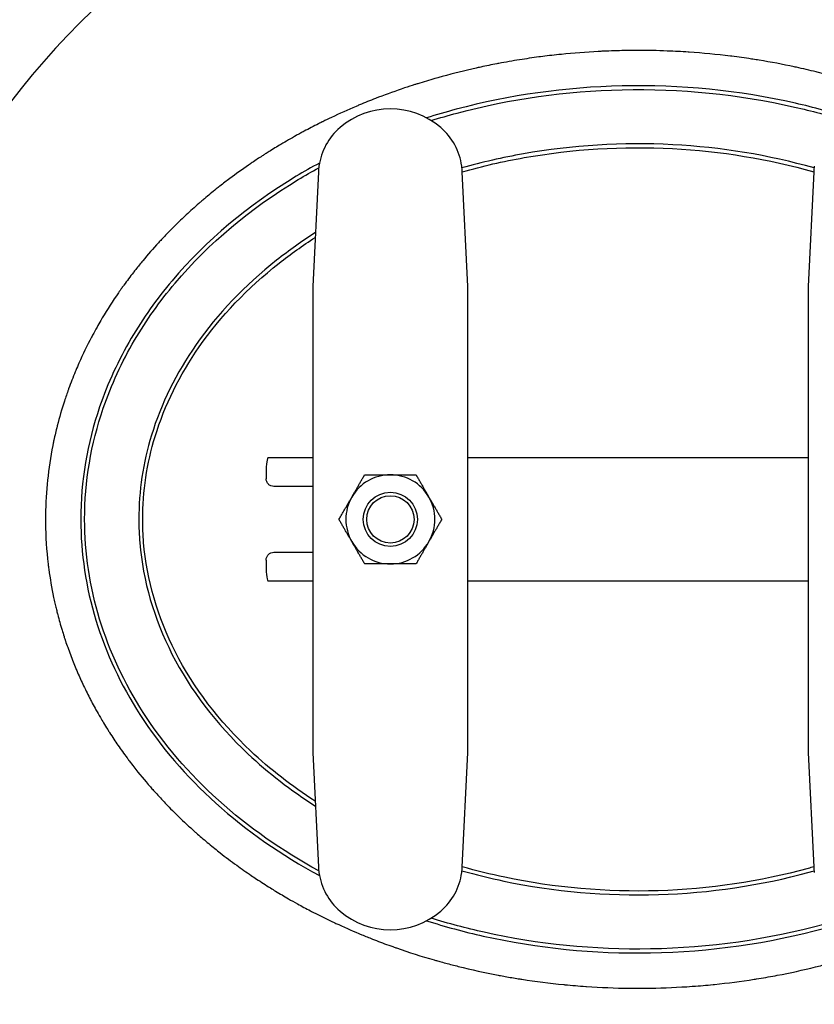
# Model space of a CAD drawing. Header units: inches. Extents: x 24 to 1128, y -58 to 748.
# Tile 5 of 256: x 141 to 154, y 182 to 198. Entities that reach past the tile are written whole.
import ezdxf

# ---------------------------------------------------------------- set-up
doc = ezdxf.new("R2010")
doc.units = ezdxf.units.IN
doc.header["$LTSCALE"] = 32
doc.header["$MEASUREMENT"] = 0
doc.layers.add('Dimension (ANSI)', color=7, linetype='Continuous', lineweight=25)
doc.layers.add('Visible (ANSI)', color=7, linetype='Continuous', lineweight=30)
doc.styles.add('Note Text (ANSI)', font='tahoma.ttf')
doc.dimstyles.new('SB Fraction-16 (ANSI)', dxfattribs={"dimscale": 32, "dimtxt": 0.125, "dimasz": 0.098425, "dimexe": 0.125, "dimexo": 0.0625, "dimgap": 0.031496, "dimtad": 0, "dimtih": 1, "dimtoh": 1, "dimdec": 4, "dimrnd": 1e-08, "dimzin": 0, "dimdsep": 46, "dimlunit": 5, "dimtxsty": 'Note Text (ANSI)', "dimcen": 0.09, "dimdle": 0.393701, "dimclrd": 256, "dimclre": 256, "dimclrt": 256, "dimadec": 0, "dimazin": 3, "dimtfac": 0.96, "dimtofl": 0, "dimtmove": 0, "dimatfit": 3, "dimfxl": 1, "dimfrac": 2, "dimtolj": 1, "dimtzin": 12, "dimlwd": -1, "dimlwe": -1, "dimarcsym": 0})

# ---------------------------------------------------------------- blocks, each defined once
blk = doc.blocks.new('*D16')
at = {"layer": 'Defpoints', "color": 0, "transparency": 16777216}
for p in [(169.85, 459.484), (76.459, 171.772), (131.912, 171.772)]:
    blk.add_point(p, dxfattribs=at)
at = {"layer": 'Dimension (ANSI)', "transparency": 16777216}
for p, q in [((167.85, 459.484), (72.459, 459.484)), ((76.459, 456.334), (76.459, 319.161)), ((76.459, 174.922), (76.459, 312.095)), ((129.912, 171.772), (72.459, 171.772))]:
    blk.add_line(p, q, dxfattribs=at)
for points in [[(75.934, 456.334), (76.984, 456.334), (76.459, 459.484)], [(75.934, 174.922), (76.984, 174.922), (76.459, 171.772)]]:
    blk.add_solid(points, dxfattribs=at)
at = {"layer": 'Dimension (ANSI)', "transparency": 16777216, "insert": (64.273, 318.153), "char_height": 4, "attachment_point": 1, "style": 'Note Text (ANSI)'}
blk.add_mtext('\\A1;287 11/16', dxfattribs=at)

msp = doc.modelspace()

# ---------------------------------------------------------------- linework, layer by layer
at = {"layer": 'Visible (ANSI)'}
for p, q in [((146.25072, 195.15884), (146.16217, 193.30758)), ((148.66217, 193.30758), (148.57363, 195.15884)), ((154.25072, 195.15884), (154.16217, 193.30758)), ((146.16217, 193.30758), (146.16217, 191.34721)), ((148.66217, 191.34721), (148.66217, 193.30758)), ((154.16217, 193.30758), (154.16217, 191.34721)), ((146.16217, 191.34721), (146.16217, 187.74513)), ((148.66217, 187.74513), (148.66217, 191.34721)), ((154.16217, 191.34721), (154.16217, 187.74513)), ((145.43856, 190.54617), (146.16217, 190.54617)), ((148.66217, 190.54617), (154.16217, 190.54617)), ((145.40662, 190.29617), (145.40662, 190.20242)), ((146.16217, 190.07742), (145.53061, 190.07742)), ((145.53061, 189.01492), (146.16217, 189.01492)), ((145.40662, 188.88992), (145.40662, 188.79617)), ((146.16217, 188.54617), (145.43856, 188.54617)), ((154.16217, 188.54617), (148.66217, 188.54617)), ((146.16217, 187.74513), (146.16217, 185.78475)), ((148.66217, 185.78475), (148.66217, 187.74513)), ((154.16217, 187.74513), (154.16217, 185.78475)), ((146.16217, 185.78475), (146.25072, 183.9335)), ((148.57363, 183.9335), (148.66217, 185.78475)), ((154.16217, 185.78475), (154.25072, 183.9335))]:
    msp.add_line(p, q, dxfattribs=at)
for radius in [0.43764, 0.4375, 0.38194]:
    msp.add_circle((147.41217, 189.54617), radius, dxfattribs=at)
for centre, radius, start, end in [((151.41217, 188.54617), 14.5, 101.940544, 198.821487), ((151.41217, 188.54617), 12.75, 103.608961, 76.391039), ((147.41217, 194.92117), 1.25, 49.428759, 130.571241), ((147.24957, 195.11107), 1, 130.571241, 172.034452), ((147.57477, 195.11107), 1, 7.965548, 49.428759), ((147.41217, 189.54617), 0.719, 90.036232, 150.036232), ((147.41217, 189.54617), 0.719, 30.036232, 90.036232), ((147.41217, 189.54617), 0.719, 150.036232, 210.036232), ((147.41217, 189.54617), 0.719, 330.036232, 30.036232), ((147.41217, 189.54617), 0.719, 210.036232, 270.036232), ((147.41217, 189.54617), 0.719, 270.036232, 330.036232), ((151.41217, 188.54617), 13.375, 200.472453, 339.527547), ((151.41217, 188.54617), 12.875, 201.305447, 338.694553), ((147.24957, 183.98127), 1, 187.965548, 229.428759), ((147.57477, 183.98127), 1, 310.571241, 352.034452), ((147.41217, 184.17117), 1.25, 229.428759, 310.571241)]:
    msp.add_arc(centre, radius, start, end, dxfattribs=at)
for centre, major_axis, start_param, end_param in [((145.43856, 190.29617), (0, 0.25), 0, 1.57079633), ((145.43856, 188.79617), (0, -0.25), 4.71238898, 6.28318531)]:
    msp.add_ellipse(centre, major_axis=major_axis, ratio=0.12777778, start_param=start_param, end_param=end_param, dxfattribs=at)
for points, knots in [([(151.41217, 197.11579), (151.41186, 197.11579), (151.41155, 197.11579), (151.41124, 197.11579), (151.3401, 197.11578), (151.26885, 197.11516), (151.19761, 197.11391), (151.19679, 197.11389), (151.19597, 197.11388), (151.19515, 197.11387), (151.08198, 197.11186), (150.96881, 197.10828), (150.85604, 197.10314), (150.8534, 197.10302), (150.85075, 197.1029), (150.8481, 197.10278), (150.82231, 197.10159), (150.79655, 197.10031), (150.77081, 197.09896), (150.57163, 197.0885), (150.37251, 197.07314), (150.17401, 197.05288), (150.16815, 197.05228), (150.16229, 197.05168), (150.15643, 197.05107), (150.14851, 197.05025), (150.1406, 197.04942), (150.13268, 197.04859), (150.0333, 197.0381), (149.93402, 197.02638), (149.83489, 197.01341), (149.82747, 197.01244), (149.82005, 197.01147), (149.81263, 197.01048), (149.70799, 196.9966), (149.60352, 196.98135), (149.49928, 196.9647), (149.38693, 196.94677), (149.27482, 196.92723), (149.16302, 196.90607), (149.15263, 196.9041), (149.14224, 196.90212), (149.13186, 196.90013), (149.04485, 196.88342), (148.95802, 196.86573), (148.8714, 196.84706), (148.85796, 196.84416), (148.84452, 196.84124), (148.83109, 196.83829), (148.81929, 196.83571), (148.80749, 196.8331), (148.79569, 196.83047), (148.61321, 196.78987), (148.43158, 196.74485), (148.25125, 196.69542), (148.22626, 196.68857), (148.20128, 196.68163), (148.17633, 196.67461), (148.16192, 196.67056), (148.14752, 196.66647), (148.13313, 196.66236), (148.03984, 196.63571), (147.94684, 196.60785), (147.85422, 196.57878), (147.83864, 196.57389), (147.82308, 196.56897), (147.80753, 196.56402), (147.7519, 196.54629), (147.69642, 196.52813), (147.64109, 196.50954), (147.50069, 196.46236), (147.361, 196.41228), (147.22244, 196.35937), (147.20485, 196.35265), (147.18727, 196.34589), (147.16971, 196.33908), (147.12743, 196.32268), (147.08526, 196.30602), (147.04321, 196.28909), (146.99991, 196.27166), (146.95668, 196.25394), (146.91356, 196.23592), (146.89511, 196.22821), (146.87668, 196.22045), (146.85827, 196.21263), (146.72428, 196.15576), (146.59132, 196.09604), (146.4599, 196.03365), (146.41323, 196.01149), (146.36656, 195.9889), (146.31996, 195.9659), (146.31714, 195.96451), (146.31433, 195.96312), (146.31151, 195.96173), (146.29175, 195.95195), (146.27202, 195.94211), (146.25232, 195.93221), (146.17379, 195.89272), (146.09584, 195.85225), (146.0188, 195.81095), (145.99867, 195.80016), (145.9786, 195.78931), (145.9586, 195.77841), (145.93664, 195.76645), (145.91476, 195.75442), (145.89297, 195.74233), (145.80997, 195.69627), (145.72649, 195.64838), (145.64362, 195.59915), (145.57968, 195.56117), (145.5161, 195.5224), (145.45334, 195.48312), (145.43286, 195.4703), (145.41247, 195.45743), (145.39218, 195.44451), (145.37623, 195.43436), (145.36035, 195.42418), (145.34454, 195.41398), (145.2902, 195.37893), (145.23569, 195.34297), (145.18136, 195.30628), (145.16095, 195.29251), (145.14058, 195.27863), (145.12024, 195.26466), (145.01775, 195.19426), (144.91636, 195.12152), (144.81814, 195.04795), (144.76512, 195.00824), (144.71201, 194.96753), (144.65915, 194.92605), (144.63949, 194.91062), (144.61987, 194.89509), (144.60031, 194.87946), (144.53598, 194.82807), (144.47223, 194.77565), (144.40966, 194.72267), (144.3907, 194.70662), (144.37184, 194.69052), (144.35311, 194.67437), (144.34118, 194.66409), (144.3293, 194.6538), (144.31747, 194.64349), (144.24946, 194.58422), (144.18146, 194.52304), (144.11432, 194.46057), (144.0544, 194.40481), (143.99516, 194.34803), (143.93714, 194.2907), (143.92008, 194.27385), (143.90313, 194.25695), (143.88629, 194.24002), (143.87337, 194.22703), (143.86053, 194.21402), (143.84775, 194.201), (143.80328, 194.15566), (143.75895, 194.1094), (143.71503, 194.06242), (143.69912, 194.0454), (143.68327, 194.02829), (143.66748, 194.0111), (143.58062, 193.91651), (143.4957, 193.81933), (143.4141, 193.72106), (143.37569, 193.67482), (143.33767, 193.62792), (143.30012, 193.58043), (143.28708, 193.56395), (143.2741, 193.54739), (143.26119, 193.53077), (143.20918, 193.46386), (143.15818, 193.39588), (143.10844, 193.3271), (143.09707, 193.31139), (143.08577, 193.29563), (143.07454, 193.27984), (143.05661, 193.25463), (143.03886, 193.22933), (143.02129, 193.20395), (142.9301, 193.07221), (142.84264, 192.93644), (142.76001, 192.79777), (142.75209, 192.78448), (142.74421, 192.77116), (142.73638, 192.75782), (142.71561, 192.72244), (142.69516, 192.68687), (142.67505, 192.65116), (142.65091, 192.60829), (142.6272, 192.56513), (142.60394, 192.52166), (142.59783, 192.51025), (142.59176, 192.49882), (142.58572, 192.48737), (142.5133, 192.35018), (142.44536, 192.21006), (142.3824, 192.06756), (142.36513, 192.02845), (142.34822, 191.98916), (142.3317, 191.94969), (142.32888, 191.94297), (142.32608, 191.93625), (142.3233, 191.92953), (142.28571, 191.8389), (142.25013, 191.74734), (142.21666, 191.655), (142.21521, 191.651), (142.21376, 191.64699), (142.21232, 191.64299), (142.18995, 191.5809), (142.16854, 191.51846), (142.14811, 191.45572), (142.10536, 191.32444), (142.06681, 191.19153), (142.03264, 191.0572), (142.03204, 191.05483), (142.03144, 191.05247), (142.03084, 191.0501), (142.01175, 190.97466), (141.99406, 190.89886), (141.97782, 190.82281), (141.97329, 190.80158), (141.96887, 190.78033), (141.96456, 190.75905), (141.96333, 190.75296), (141.9621, 190.74686), (141.96088, 190.74076), (141.92374, 190.55452), (141.89517, 190.36656), (141.87542, 190.1773), (141.87466, 190.16999), (141.87391, 190.16267), (141.87317, 190.15536), (141.87183, 190.14202), (141.87053, 190.12867), (141.86927, 190.11531), (141.85149, 189.92625), (141.84255, 189.73568), (141.84255, 189.54617)], [0.715226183, 0.715226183, 0.715226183, 0.715226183, 0.715243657, 0.715243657, 0.715243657, 0.719242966, 0.719242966, 0.719242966, 0.719288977, 0.719288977, 0.719288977, 0.72564229, 0.72564229, 0.72564229, 0.725791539, 0.725791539, 0.725791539, 0.727244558, 0.727244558, 0.727244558, 0.738489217, 0.738489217, 0.738489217, 0.738821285, 0.738821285, 0.738821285, 0.739269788, 0.739269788, 0.739269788, 0.74490229, 0.74490229, 0.74490229, 0.745323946, 0.745323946, 0.745323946, 0.751270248, 0.751270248, 0.751270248, 0.757678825, 0.757678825, 0.757678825, 0.758274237, 0.758274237, 0.758274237, 0.763264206, 0.763264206, 0.763264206, 0.764038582, 0.764038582, 0.764038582, 0.764718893, 0.764718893, 0.764718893, 0.775244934, 0.775244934, 0.775244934, 0.776703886, 0.776703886, 0.776703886, 0.777545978, 0.777545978, 0.777545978, 0.783005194, 0.783005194, 0.783005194, 0.783922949, 0.783922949, 0.783922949, 0.7872062, 0.7872062, 0.7872062, 0.795538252, 0.795538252, 0.795538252, 0.796596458, 0.796596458, 0.796596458, 0.799144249, 0.799144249, 0.799144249, 0.801768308, 0.801768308, 0.801768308, 0.802890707, 0.802890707, 0.802890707, 0.811058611, 0.811058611, 0.811058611, 0.813959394, 0.813959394, 0.813959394, 0.814134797, 0.814134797, 0.814134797, 0.815365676, 0.815365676, 0.815365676, 0.820273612, 0.820273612, 0.820273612, 0.821556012, 0.821556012, 0.821556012, 0.822963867, 0.822963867, 0.822963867, 0.828327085, 0.828327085, 0.828327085, 0.832465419, 0.832465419, 0.832465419, 0.833815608, 0.833815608, 0.833815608, 0.834876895, 0.834876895, 0.834876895, 0.838523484, 0.838523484, 0.838523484, 0.839892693, 0.839892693, 0.839892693, 0.846793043, 0.846793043, 0.846793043, 0.850517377, 0.850517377, 0.850517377, 0.851902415, 0.851902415, 0.851902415, 0.856456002, 0.856456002, 0.856456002, 0.857835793, 0.857835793, 0.857835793, 0.858714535, 0.858714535, 0.858714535, 0.8637675, 0.8637675, 0.8637675, 0.868276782, 0.868276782, 0.868276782, 0.869602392, 0.869602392, 0.869602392, 0.870619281, 0.870619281, 0.870619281, 0.874159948, 0.874159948, 0.874159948, 0.875442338, 0.875442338, 0.875442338, 0.882496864, 0.882496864, 0.882496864, 0.885816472, 0.885816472, 0.885816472, 0.886968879, 0.886968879, 0.886968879, 0.891608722, 0.891608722, 0.891608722, 0.892668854, 0.892668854, 0.892668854, 0.894360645, 0.894360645, 0.894360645, 0.903141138, 0.903141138, 0.903141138, 0.903982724, 0.903982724, 0.903982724, 0.906214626, 0.906214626, 0.906214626, 0.908892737, 0.908892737, 0.908892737, 0.909595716, 0.909595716, 0.909595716, 0.918019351, 0.918019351, 0.918019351, 0.920330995, 0.920330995, 0.920330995, 0.920724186, 0.920724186, 0.920724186, 0.926023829, 0.926023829, 0.926023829, 0.926253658, 0.926253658, 0.926253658, 0.929814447, 0.929814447, 0.929814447, 0.937264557, 0.937264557, 0.937264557, 0.937395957, 0.937395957, 0.937395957, 0.941578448, 0.941578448, 0.941578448, 0.942745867, 0.942745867, 0.942745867, 0.943080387, 0.943080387, 0.943080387, 0.953294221, 0.953294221, 0.953294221, 0.95368867, 0.95368867, 0.95368867, 0.95440811, 0.95440811, 0.95440811, 0.964589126, 0.964589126, 0.964589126, 0.964589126]), ([(142.15917, 187.60297), (142.16103, 187.59739), (142.16289, 187.59181), (142.16475, 187.58623), (142.1766, 187.55087), (142.18876, 187.51559), (142.20123, 187.48039), (142.22931, 187.40116), (142.25899, 187.32237), (142.29022, 187.2441), (142.30453, 187.20825), (142.31916, 187.17252), (142.33411, 187.1369), (142.34271, 187.1164), (142.35143, 187.09593), (142.36025, 187.07551), (142.37581, 187.03946), (142.39171, 187.00353), (142.40792, 186.96775), (142.4243, 186.93161), (142.441, 186.89561), (142.45802, 186.85977), (142.47647, 186.82092), (142.49529, 186.78226), (142.51448, 186.74378), (142.53259, 186.70746), (142.55103, 186.67131), (142.56978, 186.63534), (142.57928, 186.61712), (142.58886, 186.59895), (142.59852, 186.58082), (142.61795, 186.54438), (142.63769, 186.50813), (142.65775, 186.47208), (142.68104, 186.43023), (142.70475, 186.38866), (142.72886, 186.34738), (142.74572, 186.31849), (142.76279, 186.28975), (142.78005, 186.26116), (142.80201, 186.22475), (142.82429, 186.18859), (142.84684, 186.15271), (142.85695, 186.13662), (142.86713, 186.12058), (142.87735, 186.10459), (142.9004, 186.06857), (142.92372, 186.03284), (142.94729, 185.99741), (142.96887, 185.96498), (142.99067, 185.9328), (143.01266, 185.90088), (143.03633, 185.86654), (143.06031, 185.83237), (143.0846, 185.79838), (143.1092, 185.76398), (143.13411, 185.72975), (143.15934, 185.69573), (143.17095, 185.68006), (143.18263, 185.66444), (143.19438, 185.64886), (143.21977, 185.61517), (143.24546, 185.58168), (143.27145, 185.5484), (143.35654, 185.4394), (143.44478, 185.33263), (143.53577, 185.22836), (143.55355, 185.20798), (143.57144, 185.1877), (143.58943, 185.16751), (143.5993, 185.15645), (143.60919, 185.14541), (143.61912, 185.1344), (143.67093, 185.07692), (143.72357, 185.02026), (143.77695, 184.96444), (143.80554, 184.93454), (143.83434, 184.90488), (143.86335, 184.87548), (143.94755, 184.79012), (144.03345, 184.70685), (144.12074, 184.6258), (144.16495, 184.58475), (144.20951, 184.54427), (144.25439, 184.50438), (144.25958, 184.49976), (144.26479, 184.49514), (144.27, 184.49053), (144.27913, 184.48246), (144.28827, 184.4744), (144.29744, 184.46636), (144.32658, 184.4408), (144.35593, 184.41542), (144.38547, 184.39022), (144.44798, 184.33689), (144.51139, 184.28437), (144.57557, 184.23272), (144.60476, 184.20922), (144.63412, 184.18591), (144.66363, 184.16278), (144.75132, 184.09404), (144.84038, 184.02693), (144.93062, 183.9615), (145.00779, 183.90555), (145.08582, 183.85084), (145.16461, 183.79739), (145.19352, 183.77778), (145.22253, 183.75834), (145.25163, 183.73908), (145.3253, 183.69031), (145.39958, 183.64264), (145.47438, 183.59609), (145.50271, 183.57846), (145.53111, 183.56099), (145.55958, 183.54369), (145.62788, 183.50217), (145.69658, 183.46158), (145.7656, 183.42193), (145.81406, 183.39409), (145.86281, 183.36663), (145.91184, 183.33957), (145.9812, 183.30129), (146.05112, 183.26378), (146.12154, 183.22708), (146.14754, 183.21353), (146.17362, 183.20008), (146.19976, 183.18675), (146.2851, 183.14322), (146.37114, 183.10086), (146.45779, 183.05969), (146.48268, 183.04787), (146.50761, 183.03615), (146.53259, 183.02452), (146.65527, 182.96744), (146.77911, 182.91275), (146.90386, 182.86048), (146.91923, 182.85404), (146.93461, 182.84764), (146.95, 182.84127), (147.00753, 182.81749), (147.06524, 182.79422), (147.12311, 182.77146), (147.14554, 182.76264), (147.168, 182.7539), (147.19048, 182.74523), (147.2767, 182.71199), (147.36324, 182.6799), (147.45002, 182.64896), (147.46713, 182.64286), (147.48425, 182.6368), (147.50137, 182.63079), (147.50517, 182.62946), (147.50898, 182.62812), (147.51278, 182.62679), (147.71242, 182.55697), (147.91461, 182.49271), (148.11871, 182.43411), (148.13624, 182.42907), (148.15379, 182.42408), (148.17135, 182.41913), (148.19951, 182.41119), (148.2277, 182.40336), (148.25592, 182.39564), (148.32364, 182.37711), (148.39154, 182.3592), (148.45961, 182.34191), (148.47547, 182.33788), (148.49133, 182.33389), (148.5072, 182.32993), (148.72097, 182.2766), (148.93629, 182.22939), (149.15229, 182.18831), (149.16464, 182.18596), (149.17699, 182.18363), (149.18934, 182.18132), (149.26006, 182.1681), (149.33085, 182.15554), (149.40168, 182.14363), (149.43548, 182.13795), (149.46931, 182.13241), (149.50318, 182.12701), (149.51371, 182.12533), (149.52425, 182.12367), (149.53479, 182.12202), (149.75925, 182.08688), (149.9851, 182.05809), (150.21179, 182.03567), (150.21829, 182.03502), (150.2248, 182.03439), (150.2313, 182.03375), (150.34358, 182.02283), (150.45605, 182.01347), (150.56861, 182.00568), (150.57311, 182.00537), (150.5776, 182.00506), (150.5821, 182.00476), (150.8115, 181.98914), (151.04127, 181.98002), (151.27058, 181.97737), (151.27131, 181.97736), (151.27205, 181.97735), (151.27278, 181.97734), (151.29935, 181.97704), (151.32591, 181.97682), (151.35246, 181.97669), (151.43885, 181.97627), (151.52527, 181.97677), (151.61172, 181.97818), (151.61276, 181.97819), (151.61379, 181.97821), (151.61482, 181.97823), (151.83886, 181.98194), (152.0631, 181.99181), (152.28698, 182.00789), (152.29205, 182.00825), (152.29712, 182.00862), (152.30219, 182.00899), (152.40933, 182.01682), (152.51638, 182.02606), (152.62329, 182.03673), (152.63036, 182.03744), (152.63744, 182.03815), (152.64451, 182.03887), (152.86024, 182.06078), (153.07533, 182.08849), (153.2893, 182.12198), (153.29047, 182.12216), (153.29165, 182.12235), (153.29282, 182.12253), (153.30336, 182.12418), (153.31389, 182.12585), (153.32442, 182.12753), (153.42476, 182.14354), (153.52492, 182.16084), (153.62484, 182.17943), (153.63697, 182.18168), (153.6491, 182.18396), (153.66122, 182.18625), (153.86822, 182.22542), (154.07421, 182.27014), (154.27883, 182.32044), (154.29472, 182.32435), (154.3106, 182.32829), (154.32648, 182.33226), (154.40696, 182.35241), (154.48723, 182.37343), (154.56725, 182.39532), (154.57852, 182.3984), (154.58979, 182.4015), (154.60105, 182.40462), (154.61877, 182.40952), (154.63647, 182.41447), (154.65416, 182.41946), (154.82559, 182.46781), (154.99585, 182.52018), (155.16472, 182.57659), (155.19116, 182.58542), (155.21756, 182.59435), (155.24393, 182.60339), (155.26446, 182.61042), (155.28496, 182.61751), (155.30544, 182.62466), (155.39172, 182.65477), (155.47765, 182.68598), (155.56319, 182.71827), (155.58483, 182.72644), (155.60645, 182.73468), (155.62804, 182.74299), (155.71052, 182.77473), (155.79263, 182.80749), (155.87434, 182.84127), (155.89044, 182.84793), (155.90651, 182.85462), (155.92258, 182.86136), (156.01064, 182.89828), (156.09822, 182.93639), (156.18525, 182.9757), (156.20921, 182.98652), (156.23313, 182.99743), (156.25701, 183.00844), (156.33414, 183.04398), (156.41083, 183.08046), (156.48702, 183.11789), (156.51226, 183.13028), (156.53744, 183.14278), (156.56256, 183.15538), (156.68048, 183.21452), (156.79718, 183.27592), (156.9125, 183.33957), (156.91657, 183.34182), (156.92063, 183.34406), (156.92469, 183.34631), (156.97307, 183.3731), (157.02127, 183.40033), (157.06926, 183.42798), (157.09748, 183.44424), (157.12564, 183.46064), (157.15372, 183.4772), (157.2191, 183.51575), (157.28409, 183.55511), (157.34864, 183.59527), (157.37869, 183.61396), (157.40864, 183.63282), (157.43849, 183.65186), (157.59071, 183.74894), (157.74035, 183.85052), (157.88681, 183.9565), (157.88774, 183.95716), (157.88866, 183.95783), (157.88958, 183.9585), (157.92132, 183.98148), (157.95291, 184.00467), (157.98435, 184.02807), (158.04035, 184.06975), (158.09587, 184.11208), (158.15086, 184.15506), (158.18227, 184.17962), (158.21352, 184.20438), (158.24459, 184.22936), (158.3302, 184.29817), (158.4145, 184.36859), (158.49726, 184.44048), (158.51635, 184.45707), (158.53538, 184.47375), (158.55435, 184.49053), (158.59329, 184.52499), (158.63198, 184.55985), (158.67039, 184.59513), (158.68254, 184.60629), (158.69467, 184.61749), (158.70676, 184.62874), (158.72315, 184.64397), (158.73949, 184.65928), (158.75577, 184.67466), (158.81156, 184.72737), (158.86671, 184.78095), (158.92115, 184.83536), (158.94903, 184.86324), (158.97673, 184.89133), (159.00422, 184.91964), (159.08279, 185.00053), (159.15976, 185.08319), (159.23491, 185.16752), (159.28553, 185.22431), (159.33532, 185.28186), (159.38424, 185.34013), (159.41123, 185.37228), (159.43795, 185.40464), (159.46439, 185.43722), (159.50979, 185.49315), (159.55437, 185.54971), (159.59809, 185.60687), (159.62403, 185.64078), (159.64967, 185.67491), (159.675, 185.70924), (159.71231, 185.75982), (159.74895, 185.81084), (159.78489, 185.86227), (159.8226, 185.91625), (159.85969, 185.9709), (159.89612, 186.02621), (159.91934, 186.06148), (159.94229, 186.09702), (159.96496, 186.13282), (159.97287, 186.14532), (159.98075, 186.15786), (159.9886, 186.17042), (160.01082, 186.20602), (160.03277, 186.24187), (160.05441, 186.27797), (160.06831, 186.30114), (160.08208, 186.32441), (160.09573, 186.34778), (160.1184, 186.38661), (160.14073, 186.42572), (160.1627, 186.4651), (160.1828, 186.50112), (160.2026, 186.53738), (160.2221, 186.57385), (160.22953, 186.58775), (160.23691, 186.60167), (160.24424, 186.61562), (160.26322, 186.65174), (160.28187, 186.68802), (160.3002, 186.72447), (160.32275, 186.76933), (160.34479, 186.81443), (160.36632, 186.85977), (160.37616, 186.88049), (160.3859, 186.90127), (160.39552, 186.92209), (160.4122, 186.95816), (160.42854, 186.99437), (160.44456, 187.03072), (160.45147, 187.0464), (160.45832, 187.06211), (160.46511, 187.07785), (160.48063, 187.11384), (160.49583, 187.14996), (160.51069, 187.1862), (160.53899, 187.25519), (160.56609, 187.32461), (160.59195, 187.3944), (160.60514, 187.43001), (160.61801, 187.46571), (160.63055, 187.5015), (160.63682, 187.51938), (160.643, 187.53727), (160.64911, 187.55519), (160.65243, 187.56494), (160.65573, 187.5747), (160.659, 187.58447), (160.66754, 187.60995), (160.67593, 187.63551), (160.68416, 187.66116), (160.70873, 187.73764), (160.73192, 187.81484), (160.75369, 187.8927), (160.76325, 187.92692), (160.77254, 187.96126), (160.78154, 187.99573), (160.78502, 188.00903), (160.78845, 188.02235), (160.79184, 188.03569), (160.79472, 188.04701), (160.79756, 188.05833), (160.80038, 188.06967), (160.8087, 188.10321), (160.81676, 188.13686), (160.82455, 188.17061), (160.84427, 188.2561), (160.86223, 188.34226), (160.87838, 188.42897), (160.88423, 188.46037), (160.88983, 188.49184), (160.8952, 188.52338), (160.90017, 188.55257), (160.90493, 188.58181), (160.90948, 188.61111), (160.91412, 188.64102), (160.91855, 188.671), (160.92276, 188.70103), (160.93572, 188.79351), (160.9466, 188.88658), (160.95531, 188.97965), (160.95776, 189.00581), (160.96004, 189.03198), (160.96215, 189.05815), (160.96502, 189.09378), (160.96758, 189.1294), (160.96982, 189.16503), (160.97133, 189.18914), (160.97271, 189.21325), (160.97393, 189.23736), (160.97853, 189.3276), (160.9811, 189.41778), (160.98167, 189.50778), (160.98173, 189.51741), (160.98177, 189.52704), (160.98178, 189.53668), (160.98182, 189.55656), (160.98175, 189.57645), (160.98159, 189.59636), (160.98124, 189.63841), (160.98045, 189.68051), (160.97923, 189.72264), (160.97871, 189.74038), (160.97812, 189.75812), (160.97745, 189.77587), (160.97343, 189.88182), (160.96664, 189.98793), (160.95703, 190.09402), (160.95582, 190.10742), (160.95456, 190.12081), (160.95326, 190.13421), (160.94855, 190.18273), (160.94324, 190.23123), (160.93736, 190.27971), (160.93602, 190.29073), (160.93465, 190.30175), (160.93325, 190.31276), (160.91894, 190.42549), (160.90149, 190.53771), (160.881, 190.64918), (160.87986, 190.65543), (160.8787, 190.66168), (160.87753, 190.66792), (160.86726, 190.72283), (160.85626, 190.77757), (160.84453, 190.83209), (160.84365, 190.83615), (160.84277, 190.84021), (160.84189, 190.84427), (160.81641, 190.96159), (160.78757, 191.07792), (160.75553, 191.19302), (160.75545, 191.1933), (160.75537, 191.19358), (160.7553, 191.19387), (160.73915, 191.25186), (160.72218, 191.30957), (160.70445, 191.36687), (160.70406, 191.3681), (160.70368, 191.36933), (160.7033, 191.37057), (160.69749, 191.38931), (160.69159, 191.40801), (160.68562, 191.42666), (160.65532, 191.52123), (160.62274, 191.61529), (160.58795, 191.70869), (160.58643, 191.71278), (160.5849, 191.71687), (160.58337, 191.72096), (160.56375, 191.77329), (160.54344, 191.82541), (160.52244, 191.87729), (160.52013, 191.88302), (160.51781, 191.88874), (160.51547, 191.89445), (160.47241, 192.00001), (160.42654, 192.10455), (160.37799, 192.20787), (160.37371, 192.21699), (160.3694, 192.2261), (160.36507, 192.2352), (160.34364, 192.28027), (160.32171, 192.32511), (160.29928, 192.36969), (160.29386, 192.38046), (160.28841, 192.39122), (160.28293, 192.40197), (160.23366, 192.49862), (160.18213, 192.59392), (160.12868, 192.68751), (160.12096, 192.70102), (160.1132, 192.7145), (160.1054, 192.72794), (160.08291, 192.7667), (160.06008, 192.80518), (160.03694, 192.84335), (160.02822, 192.85774), (160.01945, 192.87208), (160.01064, 192.88638), (159.95855, 192.97092), (159.90491, 193.05397), (159.84989, 193.13545), (159.84693, 193.13982), (159.84398, 193.14419), (159.84101, 193.14856), (159.83079, 193.16363), (159.8205, 193.17868), (159.81014, 193.19369), (159.78609, 193.22857), (159.76171, 193.26327), (159.737, 193.29779), (159.72601, 193.31314), (159.71495, 193.32846), (159.70384, 193.34373), (159.64346, 193.42672), (159.58122, 193.5086), (159.51727, 193.58922), (159.50446, 193.60536), (159.49159, 193.62145), (159.47865, 193.6375), (159.45326, 193.66897), (159.42762, 193.70024), (159.40173, 193.7313), (159.38793, 193.74786), (159.37406, 193.76436), (159.36012, 193.7808), (159.25485, 193.90496), (159.14568, 194.02568), (159.03342, 194.14248), (159.01678, 194.15979), (159.00007, 194.17702), (158.98329, 194.19416), (158.91346, 194.26552), (158.84251, 194.33536), (158.77064, 194.4036), (158.75273, 194.42061), (158.73475, 194.43751), (158.71673, 194.45432), (158.71449, 194.45641), (158.71226, 194.45849), (158.71002, 194.46057), (158.68149, 194.48712), (158.65282, 194.51342), (158.62403, 194.53946), (158.48929, 194.66137), (158.34979, 194.77956), (158.20667, 194.89329), (158.18743, 194.90858), (158.16813, 194.92379), (158.14876, 194.93891), (158.06914, 195.0011), (157.98843, 195.06194), (157.90677, 195.12137), (157.88674, 195.13594), (157.86666, 195.15043), (157.84652, 195.16483), (157.66834, 195.29228), (157.48584, 195.41304), (157.3006, 195.52676), (157.28, 195.53941), (157.25937, 195.55196), (157.23871, 195.56443), (157.21941, 195.57609), (157.20007, 195.58766), (157.18072, 195.59916), (157.148, 195.61859), (157.11521, 195.63781), (157.08235, 195.65681), (157.05402, 195.67319), (157.02559, 195.68944), (156.99706, 195.70555), (156.97709, 195.71683), (156.95707, 195.72805), (156.937, 195.7392), (156.79539, 195.81789), (156.65148, 195.89328), (156.50574, 195.96523), (156.45963, 195.988), (156.41333, 196.01042), (156.36686, 196.0325), (156.34792, 196.0415), (156.32894, 196.05045), (156.30993, 196.05933), (156.2209, 196.10097), (156.13127, 196.14134), (156.04116, 196.18042), (156.02272, 196.18841), (156.00426, 196.19635), (155.98578, 196.20424), (155.78278, 196.2909), (155.57749, 196.37101), (155.37097, 196.44457), (155.35422, 196.45054), (155.33746, 196.45646), (155.3207, 196.46234), (155.30898, 196.46645), (155.29726, 196.47054), (155.28554, 196.47461), (155.19995, 196.50431), (155.1139, 196.53298), (155.02745, 196.56062), (155.012, 196.56556), (154.99653, 196.57047), (154.98105, 196.57534), (154.7649, 196.64342), (154.54628, 196.70506), (154.326, 196.7602), (154.31314, 196.76341), (154.30028, 196.76661), (154.28741, 196.76979), (154.18163, 196.79588), (154.07547, 196.82047), (153.96905, 196.84357), (153.95756, 196.84607), (153.94607, 196.84854), (153.93457, 196.851), (153.74679, 196.89117), (153.55819, 196.92668), (153.36929, 196.95756), (153.33569, 196.96305), (153.30207, 196.9684), (153.26842, 196.97361), (153.25987, 196.97493), (153.25132, 196.97625), (153.24276, 196.97755), (153.13741, 196.99361), (153.03181, 197.00828), (152.92602, 197.02154), (152.91898, 197.02242), (152.91194, 197.02329), (152.90491, 197.02416), (152.68278, 197.05161), (152.4598, 197.07288), (152.23621, 197.08799), (152.23217, 197.08826), (152.22814, 197.08853), (152.22411, 197.0888), (152.11273, 197.09622), (152.00121, 197.10211), (151.88962, 197.10647), (151.88707, 197.10657), (151.88453, 197.10667), (151.88198, 197.10677), (151.72546, 197.11278), (151.5688, 197.11579), (151.41217, 197.11579)], [0, 0, 0, 0, 0.000323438, 0.000323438, 0.000323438, 0.002373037, 0.002373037, 0.002373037, 0.00698631, 0.00698631, 0.00698631, 0.009099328, 0.009099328, 0.009099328, 0.010315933, 0.010315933, 0.010315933, 0.012463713, 0.012463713, 0.012463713, 0.01463303, 0.01463303, 0.01463303, 0.016984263, 0.016984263, 0.016984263, 0.019204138, 0.019204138, 0.019204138, 0.020328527, 0.020328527, 0.020328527, 0.02258966, 0.02258966, 0.02258966, 0.025214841, 0.025214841, 0.025214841, 0.027051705, 0.027051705, 0.027051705, 0.029390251, 0.029390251, 0.029390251, 0.0304395, 0.0304395, 0.0304395, 0.032804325, 0.032804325, 0.032804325, 0.034968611, 0.034968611, 0.034968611, 0.037296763, 0.037296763, 0.037296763, 0.039653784, 0.039653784, 0.039653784, 0.040739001, 0.040739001, 0.040739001, 0.043085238, 0.043085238, 0.043085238, 0.050768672, 0.050768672, 0.050768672, 0.052270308, 0.052270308, 0.052270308, 0.053093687, 0.053093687, 0.053093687, 0.057392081, 0.057392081, 0.057392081, 0.059694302, 0.059694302, 0.059694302, 0.066377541, 0.066377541, 0.066377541, 0.069762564, 0.069762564, 0.069762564, 0.070154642, 0.070154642, 0.070154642, 0.07084136, 0.07084136, 0.07084136, 0.073024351, 0.073024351, 0.073024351, 0.077643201, 0.077643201, 0.077643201, 0.079744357, 0.079744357, 0.079744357, 0.085988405, 0.085988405, 0.085988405, 0.091328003, 0.091328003, 0.091328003, 0.093287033, 0.093287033, 0.093287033, 0.098245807, 0.098245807, 0.098245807, 0.100123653, 0.100123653, 0.100123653, 0.104628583, 0.104628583, 0.104628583, 0.107791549, 0.107791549, 0.107791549, 0.112266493, 0.112266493, 0.112266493, 0.113919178, 0.113919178, 0.113919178, 0.11931449, 0.11931449, 0.11931449, 0.120863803, 0.120863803, 0.120863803, 0.128472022, 0.128472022, 0.128472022, 0.129409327, 0.129409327, 0.129409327, 0.132911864, 0.132911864, 0.132911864, 0.134269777, 0.134269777, 0.134269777, 0.139477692, 0.139477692, 0.139477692, 0.140504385, 0.140504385, 0.140504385, 0.14073237, 0.14073237, 0.14073237, 0.152695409, 0.152695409, 0.152695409, 0.153723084, 0.153723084, 0.153723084, 0.15537067, 0.15537067, 0.15537067, 0.159324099, 0.159324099, 0.159324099, 0.160244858, 0.160244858, 0.160244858, 0.172647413, 0.172647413, 0.172647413, 0.173356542, 0.173356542, 0.173356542, 0.177415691, 0.177415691, 0.177415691, 0.179352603, 0.179352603, 0.179352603, 0.179955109, 0.179955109, 0.179955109, 0.192784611, 0.192784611, 0.192784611, 0.193152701, 0.193152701, 0.193152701, 0.199505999, 0.199505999, 0.199505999, 0.199759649, 0.199759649, 0.199759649, 0.212706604, 0.212706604, 0.212706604, 0.212748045, 0.212748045, 0.212748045, 0.214247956, 0.214247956, 0.214247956, 0.219127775, 0.219127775, 0.219127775, 0.219186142, 0.219186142, 0.219186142, 0.231831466, 0.231831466, 0.231831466, 0.232117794, 0.232117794, 0.232117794, 0.238169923, 0.238169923, 0.238169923, 0.238570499, 0.238570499, 0.238570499, 0.250785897, 0.250785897, 0.250785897, 0.250852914, 0.250852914, 0.250852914, 0.251454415, 0.251454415, 0.251454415, 0.257184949, 0.257184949, 0.257184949, 0.257880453, 0.257880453, 0.257880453, 0.269757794, 0.269757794, 0.269757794, 0.270680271, 0.270680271, 0.270680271, 0.275357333, 0.275357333, 0.275357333, 0.276016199, 0.276016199, 0.276016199, 0.277052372, 0.277052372, 0.277052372, 0.28709448, 0.28709448, 0.28709448, 0.288666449, 0.288666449, 0.288666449, 0.28988972, 0.28988972, 0.28988972, 0.295041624, 0.295041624, 0.295041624, 0.296344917, 0.296344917, 0.296344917, 0.301323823, 0.301323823, 0.301323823, 0.302304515, 0.302304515, 0.302304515, 0.307681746, 0.307681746, 0.307681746, 0.309162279, 0.309162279, 0.309162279, 0.31394509, 0.31394509, 0.31394509, 0.315529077, 0.315529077, 0.315529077, 0.322963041, 0.322963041, 0.322963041, 0.32322504, 0.32322504, 0.32322504, 0.326346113, 0.326346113, 0.326346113, 0.328181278, 0.328181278, 0.328181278, 0.332454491, 0.332454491, 0.332454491, 0.33444359, 0.33444359, 0.33444359, 0.344586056, 0.344586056, 0.344586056, 0.344649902, 0.344649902, 0.344649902, 0.346848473, 0.346848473, 0.346848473, 0.35076503, 0.35076503, 0.35076503, 0.353002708, 0.353002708, 0.353002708, 0.359168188, 0.359168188, 0.359168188, 0.360590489, 0.360590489, 0.360590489, 0.363510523, 0.363510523, 0.363510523, 0.36443453, 0.36443453, 0.36443453, 0.365686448, 0.365686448, 0.365686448, 0.369976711, 0.369976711, 0.369976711, 0.372174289, 0.372174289, 0.372174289, 0.378453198, 0.378453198, 0.378453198, 0.382681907, 0.382681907, 0.382681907, 0.385014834, 0.385014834, 0.385014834, 0.389019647, 0.389019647, 0.389019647, 0.391396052, 0.391396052, 0.391396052, 0.394897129, 0.394897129, 0.394897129, 0.398571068, 0.398571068, 0.398571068, 0.400913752, 0.400913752, 0.400913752, 0.401731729, 0.401731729, 0.401731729, 0.404049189, 0.404049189, 0.404049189, 0.405536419, 0.405536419, 0.405536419, 0.408007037, 0.408007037, 0.408007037, 0.410267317, 0.410267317, 0.410267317, 0.411128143, 0.411128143, 0.411128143, 0.413356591, 0.413356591, 0.413356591, 0.41609891, 0.41609891, 0.41609891, 0.417352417, 0.417352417, 0.417352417, 0.419524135, 0.419524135, 0.419524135, 0.420461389, 0.420461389, 0.420461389, 0.422605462, 0.422605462, 0.422605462, 0.42668726, 0.42668726, 0.42668726, 0.428769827, 0.428769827, 0.428769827, 0.429809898, 0.429809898, 0.429809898, 0.430375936, 0.430375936, 0.430375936, 0.431853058, 0.431853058, 0.431853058, 0.436258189, 0.436258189, 0.436258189, 0.438194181, 0.438194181, 0.438194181, 0.438941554, 0.438941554, 0.438941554, 0.439575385, 0.439575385, 0.439575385, 0.441450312, 0.441450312, 0.441450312, 0.446199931, 0.446199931, 0.446199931, 0.447919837, 0.447919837, 0.447919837, 0.449511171, 0.449511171, 0.449511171, 0.451136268, 0.451136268, 0.451136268, 0.456141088, 0.456141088, 0.456141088, 0.457548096, 0.457548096, 0.457548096, 0.45946356, 0.45946356, 0.45946356, 0.460760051, 0.460760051, 0.460760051, 0.465613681, 0.465613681, 0.465613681, 0.466132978, 0.466132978, 0.466132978, 0.467204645, 0.467204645, 0.467204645, 0.469469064, 0.469469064, 0.469469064, 0.470422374, 0.470422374, 0.470422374, 0.476113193, 0.476113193, 0.476113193, 0.476831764, 0.476831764, 0.476831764, 0.479434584, 0.479434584, 0.479434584, 0.480026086, 0.480026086, 0.480026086, 0.486081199, 0.486081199, 0.486081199, 0.48642054, 0.48642054, 0.48642054, 0.489405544, 0.489405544, 0.489405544, 0.489627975, 0.489627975, 0.489627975, 0.496054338, 0.496054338, 0.496054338, 0.496070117, 0.496070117, 0.496070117, 0.49930854, 0.49930854, 0.49930854, 0.499378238, 0.499378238, 0.499378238, 0.500438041, 0.500438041, 0.500438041, 0.505811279, 0.505811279, 0.505811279, 0.506046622, 0.506046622, 0.506046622, 0.509059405, 0.509059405, 0.509059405, 0.509391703, 0.509391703, 0.509391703, 0.515527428, 0.515527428, 0.515527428, 0.516069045, 0.516069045, 0.516069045, 0.518751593, 0.518751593, 0.518751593, 0.519399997, 0.519399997, 0.519399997, 0.525232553, 0.525232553, 0.525232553, 0.526074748, 0.526074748, 0.526074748, 0.528502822, 0.528502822, 0.528502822, 0.529417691, 0.529417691, 0.529417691, 0.534826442, 0.534826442, 0.534826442, 0.535116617, 0.535116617, 0.535116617, 0.536118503, 0.536118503, 0.536118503, 0.538446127, 0.538446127, 0.538446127, 0.539481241, 0.539481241, 0.539481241, 0.54510373, 0.54510373, 0.54510373, 0.546229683, 0.546229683, 0.546229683, 0.548438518, 0.548438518, 0.548438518, 0.549615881, 0.549615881, 0.549615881, 0.558508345, 0.558508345, 0.558508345, 0.559826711, 0.559826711, 0.559826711, 0.565314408, 0.565314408, 0.565314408, 0.566682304, 0.566682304, 0.566682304, 0.566851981, 0.566851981, 0.566851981, 0.569015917, 0.569015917, 0.569015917, 0.57914571, 0.57914571, 0.57914571, 0.580507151, 0.580507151, 0.580507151, 0.586104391, 0.586104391, 0.586104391, 0.587476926, 0.587476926, 0.587476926, 0.599622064, 0.599622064, 0.599622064, 0.600972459, 0.600972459, 0.600972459, 0.602234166, 0.602234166, 0.602234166, 0.604366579, 0.604366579, 0.604366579, 0.60620528, 0.60620528, 0.60620528, 0.607492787, 0.607492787, 0.607492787, 0.616577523, 0.616577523, 0.616577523, 0.619451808, 0.619451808, 0.619451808, 0.620623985, 0.620623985, 0.620623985, 0.626115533, 0.626115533, 0.626115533, 0.627239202, 0.627239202, 0.627239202, 0.639583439, 0.639583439, 0.639583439, 0.640584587, 0.640584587, 0.640584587, 0.641284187, 0.641284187, 0.641284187, 0.646391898, 0.646391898, 0.646391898, 0.647304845, 0.647304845, 0.647304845, 0.660053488, 0.660053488, 0.660053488, 0.660797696, 0.660797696, 0.660797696, 0.66691473, 0.66691473, 0.66691473, 0.667575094, 0.667575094, 0.667575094, 0.678362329, 0.678362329, 0.678362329, 0.680280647, 0.680280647, 0.680280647, 0.680768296, 0.680768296, 0.680768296, 0.686771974, 0.686771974, 0.686771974, 0.687171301, 0.687171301, 0.687171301, 0.699773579, 0.699773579, 0.699773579, 0.700000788, 0.700000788, 0.700000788, 0.706278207, 0.706278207, 0.706278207, 0.706421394, 0.706421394, 0.706421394, 0.715226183, 0.715226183, 0.715226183, 0.715226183]), ([(154.82804, 196.02624), (154.54168, 196.11701), (154.24966, 196.19623), (153.04532, 196.4699), (152.09757, 196.56422), (150.24374, 196.52314), (149.33756, 196.39589), (148.31323, 196.1227), (148.1539, 196.07624), (147.99629, 196.02626)], [-1.970585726, -1.970585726, -1.970585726, -1.970585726, -1.864979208, -1.864979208, -1.541258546, -1.541258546, -1.229134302, -1.229134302, -1.17100694, -1.17100694, -1.17100694, -1.17100694]), ([(148.07016, 195.98395), (148.20889, 196.02711), (148.34894, 196.06754), (149.34871, 196.33418), (150.25, 196.46077), (152.09389, 196.50163), (153.03659, 196.40779), (154.2152, 196.13997), (154.48713, 196.06698), (154.75417, 195.98392)], [1.17779737, 1.17779737, 1.17779737, 1.17779737, 1.229134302, 1.229134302, 1.541258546, 1.541258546, 1.864979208, 1.864979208, 1.963795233, 1.963795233, 1.963795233, 1.963795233]), ([(154.25546, 195.2194), (153.52366, 195.42659), (152.75175, 195.55328), (151.16464, 195.63626), (150.34909, 195.58648), (149.22461, 195.38719), (148.89287, 195.31106), (148.56894, 195.2193)], [1.209719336, 1.209719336, 1.209719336, 1.209719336, 1.501193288, 1.501193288, 1.802843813, 1.802843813, 1.931873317, 1.931873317, 1.931873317, 1.931873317]), ([(148.57383, 195.15572), (148.89956, 195.24844), (149.23334, 195.32526), (150.35525, 195.5241), (151.16609, 195.5736), (152.74825, 195.49087), (153.5198, 195.36374), (154.25057, 195.15582)], [-1.933496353, -1.933496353, -1.933496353, -1.933496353, -1.802843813, -1.802843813, -1.501193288, -1.501193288, -1.208096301, -1.208096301, -1.208096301, -1.208096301]), ([(146.26717, 195.29771), (146.14006, 195.22919), (146.01509, 195.15802), (145.11838, 194.61878), (144.43624, 194.04979), (143.63891, 193.10445), (143.41797, 192.79379), (143.01957, 192.11497), (142.84814, 191.74408), (142.51622, 190.77449), (142.41217, 190.16052), (142.41217, 189.54617)], [-0.947401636, -0.947401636, -0.947401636, -0.947401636, -0.894959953, -0.894959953, -0.564026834, -0.564026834, -0.414642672, -0.414642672, -0.251325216, -0.251325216, 0, 0, 0, 0]), ([(142.47467, 189.54617), (142.47467, 190.15353), (142.57751, 190.76055), (142.90587, 191.71974), (143.07551, 192.08681), (143.47, 192.75898), (143.68887, 193.06675), (144.47917, 194.00375), (145.15593, 194.56844), (146.03316, 195.09595), (146.14351, 195.15918), (146.25558, 195.22032)], [0, 0, 0, 0, 0.251325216, 0.251325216, 0.414642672, 0.414642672, 0.564026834, 0.564026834, 0.894959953, 0.894959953, 0.941678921, 0.941678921, 0.941678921, 0.941678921]), ([(146.2037, 194.17442), (145.98415, 194.03477), (145.77447, 193.88628), (145.06146, 193.32388), (144.62203, 192.86378), (143.95235, 191.90518), (143.70933, 191.4119), (143.41842, 190.45864), (143.34967, 190.00242), (143.34967, 189.54617)], [2.274273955, 2.274273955, 2.274273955, 2.274273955, 2.381378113, 2.381378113, 2.658967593, 2.658967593, 2.916592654, 2.916592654, 3.141592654, 3.141592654, 3.141592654, 3.141592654]), ([(143.41217, 189.54617), (143.41217, 189.99617), (143.47995, 190.44615), (143.76709, 191.38707), (144.00709, 191.87441), (144.66948, 192.82257), (145.10458, 193.2783), (145.80024, 193.827), (145.99572, 193.96629), (146.20004, 194.09787)], [-3.141592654, -3.141592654, -3.141592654, -3.141592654, -2.916592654, -2.916592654, -2.658967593, -2.658967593, -2.381378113, -2.381378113, -2.280389, -2.280389, -2.280389, -2.280389]), ([(145.53061, 190.07742), (145.51504, 190.07742), (145.49843, 190.08056), (145.46788, 190.09331), (145.45394, 190.10293), (145.43192, 190.12513), (145.42238, 190.13919), (145.40973, 190.16998), (145.40662, 190.18672), (145.40662, 190.20242)], [0.478393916, 0.478393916, 0.478393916, 0.478393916, 0.597992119, 0.597992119, 0.717590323, 0.717590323, 0.837188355, 0.837188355, 0.956786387, 0.956786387, 0.956786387, 0.956786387]), ([(141.84255, 189.54617), (141.84255, 189.52617), (141.84265, 189.50616), (141.84285, 189.48615), (141.84503, 189.26543), (141.85932, 189.04382), (141.88566, 188.82359), (141.88893, 188.79629), (141.89238, 188.769), (141.89601, 188.74175), (141.91636, 188.58917), (141.94246, 188.4374), (141.97409, 188.28717), (141.98087, 188.25496), (141.9879, 188.22283), (141.99518, 188.19077), (142.0013, 188.16384), (142.0076, 188.13695), (142.01406, 188.11014), (142.02007, 188.08525), (142.02621, 188.06044), (142.0325, 188.03569), (142.03473, 188.02695), (142.03697, 188.01821), (142.03923, 188.00948), (142.06103, 187.92524), (142.08448, 187.8419), (142.10945, 187.75955), (142.12016, 187.72426), (142.13114, 187.68916), (142.1424, 187.65425), (142.14793, 187.63711), (142.15352, 187.62002), (142.15917, 187.60297)], [0.9645891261, 0.9645891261, 0.9645891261, 0.9645891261, 0.9656635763, 0.9656635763, 0.9656635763, 0.9775114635, 0.9775114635, 0.9775114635, 0.9789804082, 0.9789804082, 0.9789804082, 0.9872028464, 0.9872028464, 0.9872028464, 0.9889653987, 0.9889653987, 0.9889653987, 0.9904465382, 0.9904465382, 0.9904465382, 0.9918218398, 0.9918218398, 0.9918218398, 0.9923080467, 0.9923080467, 0.9923080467, 0.9970012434, 0.9970012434, 0.9970012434, 0.9990126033, 0.9990126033, 0.9990126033, 1, 1, 1, 1]), ([(142.41217, 189.54617), (142.41217, 188.99701), (142.49514, 188.44808), (142.81874, 187.38599), (143.05967, 186.87317), (143.70291, 185.87501), (144.1165, 185.39519), (145.08914, 184.51864), (145.6532, 184.12573), (146.26715, 183.7946)], [-6.283185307, -6.283185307, -6.283185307, -6.283185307, -6.058530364, -6.058530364, -5.832976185, -5.832976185, -5.589103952, -5.589103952, -5.335783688, -5.335783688, -5.335783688, -5.335783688]), ([(146.25557, 183.87199), (145.6617, 184.19619), (145.11591, 184.57865), (144.16216, 185.43818), (143.75225, 185.91382), (143.11517, 186.90243), (142.87677, 187.40998), (142.55668, 188.46054), (142.47467, 189.00326), (142.47467, 189.54617)], [5.341506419, 5.341506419, 5.341506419, 5.341506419, 5.589103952, 5.589103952, 5.832976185, 5.832976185, 6.058530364, 6.058530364, 6.283185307, 6.283185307, 6.283185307, 6.283185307]), ([(143.34967, 189.54617), (143.34967, 189.41918), (143.35498, 189.29219), (143.41684, 188.55224), (143.59296, 187.94523), (144.18177, 186.79179), (144.59755, 186.24645), (145.43905, 185.45443), (145.80512, 185.17162), (146.20374, 184.91795)], [-3.141592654, -3.141592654, -3.141592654, -3.141592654, -3.078968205, -3.078968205, -2.775946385, -2.775946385, -2.46877246, -2.46877246, -2.274273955, -2.274273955, -2.274273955, -2.274273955]), ([(146.20009, 184.9945), (145.81904, 185.24001), (145.4687, 185.51235), (144.64516, 186.28747), (144.23391, 186.82712), (143.65211, 187.96683), (143.47842, 188.56581), (143.4174, 189.29567), (143.41217, 189.42092), (143.41217, 189.54617)], [2.280389, 2.280389, 2.280389, 2.280389, 2.46877246, 2.46877246, 2.775946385, 2.775946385, 3.078968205, 3.078968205, 3.141592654, 3.141592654, 3.141592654, 3.141592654]), ([(145.40662, 188.88992), (145.40662, 188.90561), (145.40973, 188.92236), (145.42238, 188.95315), (145.43192, 188.96721), (145.45394, 188.98941), (145.46788, 188.99903), (145.49843, 189.01178), (145.51504, 189.01492), (145.53061, 189.01492)], [0, 0, 0, 0, 0.119598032, 0.119598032, 0.239196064, 0.239196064, 0.358794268, 0.358794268, 0.478392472, 0.478392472, 0.478392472, 0.478392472]), ([(154.25057, 183.93652), (154.22033, 183.92791), (154.19003, 183.91944), (153.38398, 183.69838), (152.56416, 183.57648), (150.90438, 183.52559), (150.06457, 183.59882), (149.02808, 183.81595), (148.79903, 183.87247), (148.57383, 183.93661)], [1.208096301, 1.208096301, 1.208096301, 1.208096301, 1.220223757, 1.220223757, 1.52993878, 1.52993878, 1.843160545, 1.843160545, 1.933496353, 1.933496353, 1.933496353, 1.933496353]), ([(148.56894, 183.87302), (148.79164, 183.80991), (149.01804, 183.75419), (150.0567, 183.53662), (150.9014, 183.46297), (152.57091, 183.51416), (153.39559, 183.63675), (154.20266, 183.8581), (154.22909, 183.86546), (154.25546, 183.87294)], [-1.931873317, -1.931873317, -1.931873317, -1.931873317, -1.843160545, -1.843160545, -1.52993878, -1.52993878, -1.220223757, -1.220223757, -1.209719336, -1.209719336, -1.209719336, -1.209719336]), ([(154.75419, 183.10838), (154.64129, 183.07326), (154.52752, 183.03995), (153.51305, 182.76116), (152.56459, 182.62686), (150.70685, 182.59473), (149.79807, 182.68577), (148.63602, 182.94519), (148.35041, 183.02127), (148.07018, 183.10843)], [4.319390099, 4.319390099, 4.319390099, 4.319390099, 4.361166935, 4.361166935, 4.689336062, 4.689336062, 5.001690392, 5.001690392, 5.10538788, 5.10538788, 5.10538788, 5.10538788]), ([(147.99631, 183.06611), (148.2959, 182.97114), (148.60169, 182.88881), (149.78939, 182.62367), (150.70305, 182.53216), (152.5708, 182.56446), (153.5244, 182.69946), (154.56348, 182.98501), (154.69637, 183.02431), (154.82806, 183.06606)], [-5.112178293, -5.112178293, -5.112178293, -5.112178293, -5.001690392, -5.001690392, -4.689336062, -4.689336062, -4.361166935, -4.361166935, -4.312599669, -4.312599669, -4.312599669, -4.312599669])]:
    msp.add_open_spline(points, degree=3, knots=knots, dxfattribs=at)
for points in [[(146.25922, 195.24965), (146.25501, 195.21951), (146.25217, 195.18921), (146.25072, 195.15884)], [(148.57363, 195.15884), (148.57218, 195.18916), (148.56935, 195.21946), (148.56512, 195.24965)], [(154.25922, 195.24965), (154.25501, 195.21951), (154.25217, 195.18921), (154.25072, 195.15884)], [(146.25072, 183.9335), (146.25217, 183.90318), (146.255, 183.87288), (146.25922, 183.84269)], [(148.56512, 183.84269), (148.56934, 183.87283), (148.57218, 183.90313), (148.57363, 183.9335)], [(154.25072, 183.9335), (154.25217, 183.90318), (154.255, 183.87288), (154.25922, 183.84269)]]:
    msp.add_open_spline(points, degree=3, dxfattribs=at)
for points in [[(146.78927, 189.90528), (146.88549, 190.07218), (146.9966, 190.26491)], [(146.9966, 190.26491), (147.21906, 190.26505), (147.41172, 190.26517)], [(147.41172, 190.26517), (147.60437, 190.26529), (147.82683, 190.26543)], [(147.82683, 190.26543), (147.93818, 190.07285), (148.03462, 189.90606)], [(146.58194, 189.54564), (146.69305, 189.73837), (146.78927, 189.90528)], [(148.03462, 189.90606), (148.13105, 189.73928), (148.2424, 189.54669)], [(146.78973, 189.18628), (146.69329, 189.35306), (146.58194, 189.54564)], [(148.2424, 189.54669), (148.13129, 189.35397), (148.03507, 189.18706)], [(146.99751, 188.82691), (146.88616, 189.01949), (146.78973, 189.18628)], [(148.03507, 189.18706), (147.93885, 189.02016), (147.82774, 188.82743)], [(147.41263, 188.82717), (147.21997, 188.82705), (146.99751, 188.82691)], [(147.82774, 188.82743), (147.60528, 188.82729), (147.41263, 188.82717)]]:
    msp.add_rational_spline(points, [1, 1.0379548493, 1], degree=2, dxfattribs=at)

# ---------------------------------------------------------------- dimensions: what is measured, and where the dimension line sits
at = {"layer": 'Dimension (ANSI)'}
dim = msp.add_linear_dim(base=(76.45942, 171.77197), p1=(169.84967, 459.48367), p2=(131.91217, 171.77197), angle=270, dimstyle='SB Fraction-16 (ANSI)', override={"dimgap": 0.031496, "dimdec": 4, "dimtol": 0, "dimlim": 0, "dimtp": 0, "dimtm": 0, "dimtdec": 2, "dimatfit": 1}, dxfattribs=at)
dim.commit()
dim.dimension.update_dxf_attribs({"geometry": '*D16', "text_midpoint": (76.45942, 315.62782), "dimtype": 160})

doc.saveas('drawing.dxf')
